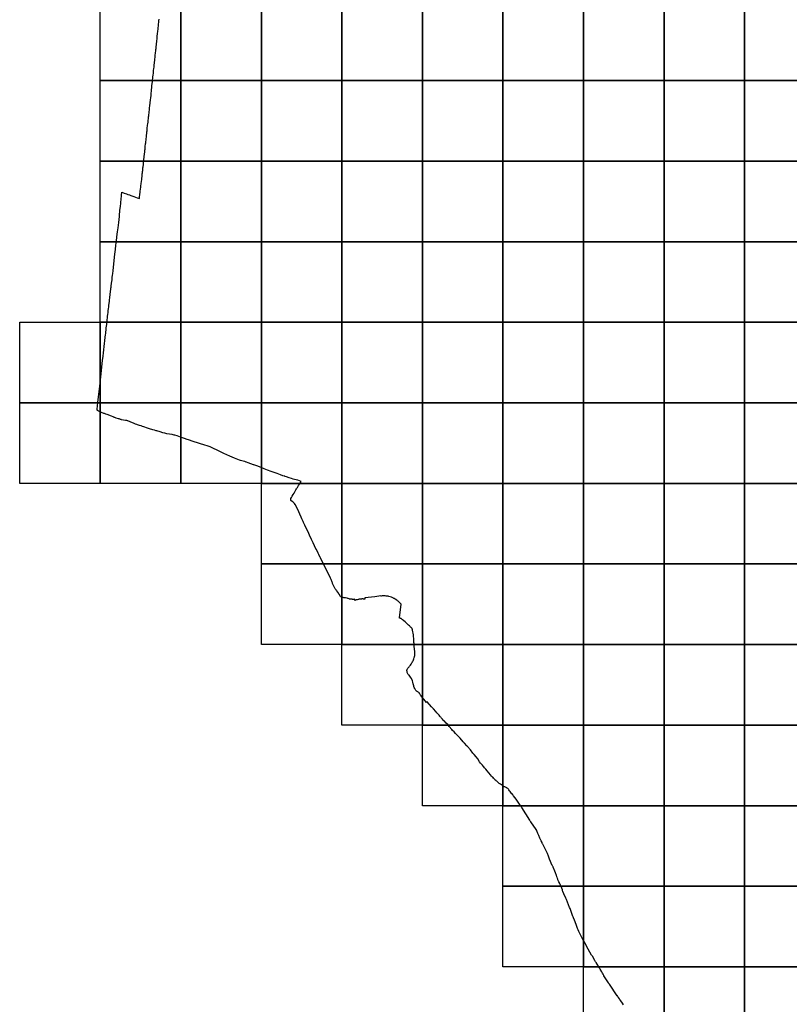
# Model space of a CAD drawing. Header units: inches. Extents: x 116505 to 164884, y 438464 to 468697.
# Tile 3 of 20: x 127935 to 132712, y 449478 to 455588. Entities that reach past the tile are written whole.
import ezdxf

# ---------------------------------------------------------------- set-up
doc = ezdxf.new("R2010")
doc.units = ezdxf.units.IN
doc.header["$MEASUREMENT"] = 0
doc.layers.add('BLADINDELING_UTRECHT', color=10, linetype='Continuous')
doc.layers.add('GEMEENTEGRENS_UTRECHT', color=10, linetype='Continuous')

msp = doc.modelspace()

# ---------------------------------------------------------------- linework, layer by layer
at = {"layer": 'BLADINDELING_UTRECHT', "color": 233, "true_color": 0xd96ca1}
for points in [[(128434.772, 455209.995), (128434.772, 455709.995), (128934.772, 455709.995), (128934.772, 455209.995)], [(128934.772, 455209.995), (128934.772, 455709.995), (129434.772, 455709.995), (129434.772, 455209.995)], [(129434.772, 455209.995), (129434.772, 455709.995), (129934.772, 455709.995), (129934.772, 455209.995)], [(129934.772, 455209.995), (129934.772, 455709.995), (130434.772, 455709.995), (130434.772, 455209.995)], [(130434.772, 455209.995), (130434.772, 455709.995), (130934.772, 455709.995), (130934.772, 455209.995)], [(130934.772, 455209.995), (130934.772, 455709.995), (131434.772, 455709.995), (131434.772, 455209.995)], [(131434.772, 455209.995), (131434.772, 455709.995), (131934.772, 455709.995), (131934.772, 455209.995)], [(131934.772, 455209.995), (131934.772, 455709.995), (132434.772, 455709.995), (132434.772, 455209.995)], [(132434.772, 455209.995), (132434.772, 455709.995), (132934.772, 455709.995), (132934.772, 455209.995)], [(128434.772, 454709.995), (128434.772, 455209.995), (128934.772, 455209.995), (128934.772, 454709.995)], [(128934.772, 454709.995), (128934.772, 455209.995), (129434.772, 455209.995), (129434.772, 454709.995)], [(129434.772, 454709.995), (129434.772, 455209.995), (129934.772, 455209.995), (129934.772, 454709.995)], [(129934.772, 454709.995), (129934.772, 455209.995), (130434.772, 455209.995), (130434.772, 454709.995)], [(130434.772, 454709.995), (130434.772, 455209.995), (130934.772, 455209.995), (130934.772, 454709.995)], [(130934.772, 454709.995), (130934.772, 455209.995), (131434.772, 455209.995), (131434.772, 454709.995)], [(131434.772, 454709.995), (131434.772, 455209.995), (131934.772, 455209.995), (131934.772, 454709.995)], [(131934.772, 454709.995), (131934.772, 455209.995), (132434.772, 455209.995), (132434.772, 454709.995)], [(132434.772, 454709.995), (132434.772, 455209.995), (132934.772, 455209.995), (132934.772, 454709.995)], [(128434.772, 454209.995), (128434.772, 454709.995), (128934.772, 454709.995), (128934.772, 454209.995)], [(128934.772, 454209.995), (128934.772, 454709.995), (129434.772, 454709.995), (129434.772, 454209.995)], [(129434.772, 454209.995), (129434.772, 454709.995), (129934.772, 454709.995), (129934.772, 454209.995)], [(129934.772, 454209.995), (129934.772, 454709.995), (130434.772, 454709.995), (130434.772, 454209.995)], [(130434.772, 454209.995), (130434.772, 454709.995), (130934.772, 454709.995), (130934.772, 454209.995)], [(130934.772, 454209.995), (130934.772, 454709.995), (131434.772, 454709.995), (131434.772, 454209.995)], [(131434.772, 454209.995), (131434.772, 454709.995), (131934.772, 454709.995), (131934.772, 454209.995)], [(131934.772, 454209.995), (131934.772, 454709.995), (132434.772, 454709.995), (132434.772, 454209.995)], [(132434.772, 454209.995), (132434.772, 454709.995), (132934.772, 454709.995), (132934.772, 454209.995)], [(128434.772, 453709.995), (128434.772, 454209.995), (128934.772, 454209.995), (128934.772, 453709.995)], [(128934.772, 453709.995), (128934.772, 454209.995), (129434.772, 454209.995), (129434.772, 453709.995)], [(129434.772, 453709.995), (129434.772, 454209.995), (129934.772, 454209.995), (129934.772, 453709.995)], [(129934.772, 453709.995), (129934.772, 454209.995), (130434.772, 454209.995), (130434.772, 453709.995)], [(130434.772, 453709.995), (130434.772, 454209.995), (130934.772, 454209.995), (130934.772, 453709.995)], [(130934.772, 453709.995), (130934.772, 454209.995), (131434.772, 454209.995), (131434.772, 453709.995)], [(131434.772, 453709.995), (131434.772, 454209.995), (131934.772, 454209.995), (131934.772, 453709.995)], [(131934.772, 453709.995), (131934.772, 454209.995), (132434.772, 454209.995), (132434.772, 453709.995)], [(132434.772, 453709.995), (132434.772, 454209.995), (132934.772, 454209.995), (132934.772, 453709.995)], [(127934.772, 453209.995), (127934.772, 453709.995), (128434.772, 453709.995), (128434.772, 453209.995)], [(128434.772, 453209.995), (128434.772, 453709.995), (128934.772, 453709.995), (128934.772, 453209.995)], [(128934.772, 453209.995), (128934.772, 453709.995), (129434.772, 453709.995), (129434.772, 453209.995)], [(129434.772, 453209.995), (129434.772, 453709.995), (129934.772, 453709.995), (129934.772, 453209.995)], [(129934.772, 453209.995), (129934.772, 453709.995), (130434.772, 453709.995), (130434.772, 453209.995)], [(130434.772, 453209.995), (130434.772, 453709.995), (130934.772, 453709.995), (130934.772, 453209.995)], [(130934.772, 453209.995), (130934.772, 453709.995), (131434.772, 453709.995), (131434.772, 453209.995)], [(131434.772, 453209.995), (131434.772, 453709.995), (131934.772, 453709.995), (131934.772, 453209.995)], [(131934.772, 453209.995), (131934.772, 453709.995), (132434.772, 453709.995), (132434.772, 453209.995)], [(132434.772, 453209.995), (132434.772, 453709.995), (132934.772, 453709.995), (132934.772, 453209.995)], [(127934.772, 452709.995), (127934.772, 453209.995), (128434.772, 453209.995), (128434.772, 452709.995)], [(128434.772, 452709.995), (128434.772, 453209.995), (128934.772, 453209.995), (128934.772, 452709.995)], [(128934.772, 452709.995), (128934.772, 453209.995), (129434.772, 453209.995), (129434.772, 452709.995)], [(129434.772, 452709.995), (129434.772, 453209.995), (129934.772, 453209.995), (129934.772, 452709.995)], [(129934.772, 452709.995), (129934.772, 453209.995), (130434.772, 453209.995), (130434.772, 452709.995)], [(130434.772, 452709.995), (130434.772, 453209.995), (130934.772, 453209.995), (130934.772, 452709.995)], [(130934.772, 452709.995), (130934.772, 453209.995), (131434.772, 453209.995), (131434.772, 452709.995)], [(131434.772, 452709.995), (131434.772, 453209.995), (131934.772, 453209.995), (131934.772, 452709.995)], [(131934.772, 452709.995), (131934.772, 453209.995), (132434.772, 453209.995), (132434.772, 452709.995)], [(132434.772, 452709.995), (132434.772, 453209.995), (132934.772, 453209.995), (132934.772, 452709.995)], [(129434.772, 452209.995), (129434.772, 452709.995), (129934.772, 452709.995), (129934.772, 452209.995)], [(129934.772, 452209.995), (129934.772, 452709.995), (130434.772, 452709.995), (130434.772, 452209.995)], [(130434.772, 452209.995), (130434.772, 452709.995), (130934.772, 452709.995), (130934.772, 452209.995)], [(130934.772, 452209.995), (130934.772, 452709.995), (131434.772, 452709.995), (131434.772, 452209.995)], [(131434.772, 452209.995), (131434.772, 452709.995), (131934.772, 452709.995), (131934.772, 452209.995)], [(131934.772, 452209.995), (131934.772, 452709.995), (132434.772, 452709.995), (132434.772, 452209.995)], [(132434.772, 452209.995), (132434.772, 452709.995), (132934.772, 452709.995), (132934.772, 452209.995)], [(129434.772, 451709.995), (129434.772, 452209.995), (129934.772, 452209.995), (129934.772, 451709.995)], [(129934.772, 451709.995), (129934.772, 452209.995), (130434.772, 452209.995), (130434.772, 451709.995)], [(130434.772, 451709.995), (130434.772, 452209.995), (130934.772, 452209.995), (130934.772, 451709.995)], [(130934.772, 451709.995), (130934.772, 452209.995), (131434.772, 452209.995), (131434.772, 451709.995)], [(131434.772, 451709.995), (131434.772, 452209.995), (131934.772, 452209.995), (131934.772, 451709.995)], [(131934.772, 451709.995), (131934.772, 452209.995), (132434.772, 452209.995), (132434.772, 451709.995)], [(132434.772, 451709.995), (132434.772, 452209.995), (132934.772, 452209.995), (132934.772, 451709.995)], [(129934.772, 451209.995), (129934.772, 451709.995), (130434.772, 451709.995), (130434.772, 451209.995)], [(130434.772, 451209.995), (130434.772, 451709.995), (130934.772, 451709.995), (130934.772, 451209.995)], [(130934.772, 451209.995), (130934.772, 451709.995), (131434.772, 451709.995), (131434.772, 451209.995)], [(131434.772, 451209.995), (131434.772, 451709.995), (131934.772, 451709.995), (131934.772, 451209.995)], [(131934.772, 451209.995), (131934.772, 451709.995), (132434.772, 451709.995), (132434.772, 451209.995)], [(132434.772, 451209.995), (132434.772, 451709.995), (132934.772, 451709.995), (132934.772, 451209.995)], [(130434.772, 450709.995), (130434.772, 451209.995), (130934.772, 451209.995), (130934.772, 450709.995)], [(130934.772, 450709.995), (130934.772, 451209.995), (131434.772, 451209.995), (131434.772, 450709.995)], [(131434.772, 450709.995), (131434.772, 451209.995), (131934.772, 451209.995), (131934.772, 450709.995)], [(131934.772, 450709.995), (131934.772, 451209.995), (132434.772, 451209.995), (132434.772, 450709.995)], [(132434.772, 450709.995), (132434.772, 451209.995), (132934.772, 451209.995), (132934.772, 450709.995)], [(130934.772, 450209.995), (130934.772, 450709.995), (131434.772, 450709.995), (131434.772, 450209.995)], [(131434.772, 450209.995), (131434.772, 450709.995), (131934.772, 450709.995), (131934.772, 450209.995)], [(131934.772, 450209.995), (131934.772, 450709.995), (132434.772, 450709.995), (132434.772, 450209.995)], [(132434.772, 450209.995), (132434.772, 450709.995), (132934.772, 450709.995), (132934.772, 450209.995)], [(130934.772, 449709.995), (130934.772, 450209.995), (131434.772, 450209.995), (131434.772, 449709.995)], [(131434.772, 449709.995), (131434.772, 450209.995), (131934.772, 450209.995), (131934.772, 449709.995)], [(131934.772, 449709.995), (131934.772, 450209.995), (132434.772, 450209.995), (132434.772, 449709.995)], [(132434.772, 449709.995), (132434.772, 450209.995), (132934.772, 450209.995), (132934.772, 449709.995)], [(131434.772, 449209.995), (131434.772, 449709.995), (131934.772, 449709.995), (131934.772, 449209.995)], [(131934.772, 449209.995), (131934.772, 449709.995), (132434.772, 449709.995), (132434.772, 449209.995)], [(132434.772, 449209.995), (132434.772, 449709.995), (132934.772, 449709.995), (132934.772, 449209.995)]]:
    msp.add_lwpolyline(points, close=True, dxfattribs=at)
at = {"layer": 'GEMEENTEGRENS_UTRECHT', "color": 233, "true_color": 0xd96ca1}
msp.add_lwpolyline([(131683.168, 449474.911), (131676.129, 449485.492), (131666.453, 449499.201), (131661.096, 449506.822), (131657.975, 449511.551), (131652.435, 449519.512), (131648.626, 449524.373), (131644.88, 449529.092), (131644.51, 449529.53), (131643.82, 449530.49), (131595.06, 449602.83), (131594.732, 449603.417), (131590.579, 449610.309), (131585.74, 449617.94), (131565.51, 449648.65), (131561.78, 449654.2), (131560.58, 449655.96), (131556.22, 449663.769), (131552.77, 449669.94), (131552.37, 449670.5), (131551.93, 449671.25), (131551.691, 449671.752), (131549.806, 449675.02), (131547.403, 449679.186), (131537.45, 449696.09), (131533.41, 449703.16), (131514.78, 449733.82), (131514.652, 449734.077), (131512.685, 449737.32), (131510.05, 449741.96), (131505.28, 449750), (131490.078, 449775.671), (131488.014, 449778.665), (131484.9, 449783.18), (131464.09, 449819.91), (131442.33, 449858.03), (131442.1, 449858.3), (131441.87, 449858.9), (131441.696, 449859.386), (131440.625, 449861.509), (131437.807, 449867.094), (131437.02, 449868.59), (131435.51, 449871.19), (131420.92, 449900), (131406.55, 449929.94), (131401.41, 449940.43), (131398.06, 449948.33), (131393.509, 449960.986), (131392.543, 449962.807), (131392.07, 449963.821), (131390.089, 449968.069), (131389.018, 449970.506), (131388.75, 449970.92), (131388.47, 449972.12), (131378.53, 450000), (131373.08, 450013.7), (131369.647, 450020.83), (131369.33, 450021.63), (131362.03, 450041.93), (131351.345, 450071.228), (131351.073, 450071.677), (131347.99, 450078.8), (131328.725, 450127.191), (131328.266, 450128.015), (131325, 450135.36), (131324.55, 450136.65), (131313.47, 450163.49), (131306.994, 450177.387), (131306.736, 450178.037), (131305.184, 450182.383), (131303.328, 450187.63), (131295.334, 450209.528), (131291.663, 450216.889), (131288.751, 450222.799), (131286.447, 450227.475), (131284.654, 450231.114), (131281.309, 450237.903), (131276.238, 450250.851), (131275.284, 450253.265), (131273.703, 450257.266), (131273.41, 450257.96), (131270.759, 450266.139), (131270.62, 450266.41), (131269.444, 450269.396), (131266.184, 450277.671), (131259.839, 450293.775), (131255.81, 450304), (131245.85, 450329.58), (131245.42, 450330.7), (131244.342, 450332.469), (131241.496, 450337.179), (131240.43, 450339.34), (131224.17, 450378.05), (131214.23, 450403.1), (131212.398, 450407.611), (131210.447, 450412.413), (131210.24, 450412.7), (131188.06, 450459.32), (131182.01, 450470.64), (131181.797, 450471.133), (131181.155, 450472.279), (131180.247, 450474.338), (131178.553, 450478.182), (131177.447, 450480.816), (131171.85, 450491.14), (131168.05, 450500), (131164.45, 450508.37), (131156.34, 450525), (131150.65, 450537.52), (131144.92, 450553.45), (131144.62, 450554.69), (131144.4, 450555.63), (131140.85, 450562.5), (131106.87, 450610.32), (131106.25, 450611.15), (131104.41, 450614.251), (131101.77, 450618.7), (131101.28, 450619.45), (131052.11, 450698.29), (131050.255, 450701.4), (131047.63, 450705.8), (131047.13, 450706.42), (131046.25, 450707.66), (131015.57, 450750), (131000, 450771.5), (130997.26, 450775.16), (130994.895, 450778.318), (130991.476, 450782.883), (130988.489, 450786.494), (130984.504, 450791.958), (130979.554, 450798.193), (130975.89, 450803.014), (130971.583, 450808.157), (130968.112, 450812.142), (130966.377, 450813.814), (130963.998, 450815.999), (130961.684, 450817.928), (130959.113, 450819.856), (130958.406, 450820.435), (130956.799, 450821.335), (130954.163, 450822.749), (130950.499, 450824.613), (130946.771, 450826.091), (130942.849, 450827.763), (130939.635, 450829.691), (130936.867, 450831.486), (130933.732, 450833.519), (130931.214, 450834.512), (130924.722, 450839.012), (130918.872, 450843.062), (130911.866, 450848.333), (130902.802, 450855.854), (130895.602, 450861.832), (130893.288, 450863.889), (130889.881, 450866.782), (130884.932, 450871.474), (130882.167, 450874.303), (130878.632, 450878.095), (130877.153, 450880.024), (130876.639, 450880.731), (130871.368, 450886.066), (130870.404, 450886.838), (130864.169, 450893.973), (130856.712, 450902.587), (130847.262, 450913.45), (130836.013, 450926.307), (130827.785, 450936.013), (130821.164, 450943.341), (130819.364, 450945.463), (130815.988, 450950.174), (130813.504, 450953.64), (130807.729, 450960.697), (130802.137, 450967.383), (130795.773, 450974.904), (130789.923, 450982.682), (130778.1, 451000), (130767.55, 451013.31), (130755.11, 451027.91), (130751.758, 451031.567), (130748.56, 451035.38), (130732.1, 451055.69), (130715.24, 451076.75), (130713.55, 451079.08), (130711.02, 451082.19), (130696.89, 451097.41), (130687.85, 451107.29), (130670.02, 451128.17), (130653.93, 451144.6), (130640.17, 451158.32), (130631.5, 451167.54), (130622.16, 451177.08), (130616.91, 451182.82), (130601.28, 451201.57), (130591.54, 451213.04), (130582.87, 451222.53), (130571.14, 451234.7), (130570.05, 451235.44), (130568.94, 451236.28), (130566.25, 451238.87), (130558.77, 451246.75), (130557.12, 451248.67), (130554.95, 451251.11), (130552.91, 451253.46), (130550.75, 451256.02), (130548.19, 451259.18), (130545.56, 451262.49), (130542.49, 451266.33), (130538.96, 451270.88), (130534.44, 451276.62), (130529.3, 451282.85), (130525, 451287.32), (130518.83, 451294.03), (130503.15, 451310.3), (130497.476, 451316.488), (130492.395, 451321.754), (130491.77, 451322.56), (130464.018, 451353.805), (130463.96, 451353.87), (130462.043, 451356.183), (130461.597, 451353.415), (130461.039, 451349.959), (130451.335, 451360.997), (130451.188, 451361.164), (130443.015, 451370.417), (130430.757, 451384.979), (130424.007, 451393.215), (130422.824, 451394.944), (130420.36, 451400.059), (130418.515, 451403.706), (130417.63, 451405.494), (130415.321, 451408.477), (130413.96, 451410.386), (130411.411, 451412.657), (130409.002, 451414.498), (130406.204, 451416.399), (130402.155, 451418.895), (130400.131, 451420.262), (130398.225, 451421.629), (130396.499, 451423.018), (130394.119, 451425.2), (130391.668, 451428.678), (130387.649, 451436.389), (130384.124, 451444.03), (130381.99, 451450.07), (130380.52, 451454.477), (130377.354, 451466.387), (130374.185, 451477.643), (130372.074, 451485.682), (130369.729, 451494.495), (130367.546, 451499.322), (130361.276, 451508.524), (130351.41, 451519.062), (130348.436, 451521.951), (130346.773, 451524.393), (130344.993, 451527.729), (130340.961, 451536.9), (130340.014, 451540.353), (130339.304, 451543.449), (130338.953, 451546.961), (130338.836, 451548.271), (130338.959, 451550.77), (130339.199, 451552.317), (130339.559, 451554.221), (130340.217, 451556.481), (130341.769, 451559.455), (130344.274, 451563.14), (130346.6, 451566.113), (130348.627, 451568.49), (130352.323, 451572.353), (130354.947, 451575.979), (130360.379, 451582.517), (130365.088, 451589.02), (130369.559, 451596.072), (130370.871, 451598.212), (130374.094, 451604.158), (130375.109, 451606.24), (130376.483, 451609.511), (130378.753, 451615.042), (130380.666, 451620.395), (130384.133, 451630.031), (130385.149, 451633.243), (130386.047, 451636.158), (130386.407, 451638.597), (130386.647, 451639.906), (130387.128, 451643.06), (130387.854, 451650.617), (130388.099, 451654.782), (130388.163, 451657.579), (130388.228, 451661.21), (130387.994, 451663.65), (130387.467, 451669.364), (130386.054, 451679.424), (130385.405, 451682.936), (130384.699, 451688.175), (130384.288, 451692.282), (130383.585, 451699.484), (130383.177, 451704.781), (130382.589, 451709.484), (130382.532, 451711.15), (130382.42, 451715.614), (130382.074, 451722.815), (130381.904, 451728.291), (130381.91, 451731.981), (130381.742, 451739.063), (130381.455, 451745.61), (130380.927, 451750.372), (130380.283, 451757.752), (130379.577, 451762.574), (130378.516, 451769.36), (130376.57, 451781.266), (130375.036, 451789.898), (130373.266, 451799.482), (130372.676, 451802.578), (130371.847, 451805.554), (130370.603, 451809.127), (130369.897, 451810.925), (130369.81, 451810.99), (130366.33, 451814.48), (130365.743, 451814.919), (130363.627, 451816.504), (130361.31, 451818.24), (130358.08, 451821.58), (130354.56, 451825.47), (130348.62, 451830.45), (130337.31, 451840.86), (130327.3, 451850.25), (130319.65, 451857.1), (130318.58, 451858.47), (130315.95, 451859.37), (130312.34, 451862.45), (130310.376, 451864.29), (130309.459, 451865.149), (130306.391, 451868.026), (130302.407, 451871.759), (130298.46, 451872.466), (130295.605, 451873.066), (130293.048, 451874.26), (130291.677, 451875.219), (130302.972, 451960.089), (130298.826, 451964.939), (130297.337, 451966.429), (130294.839, 451968.93), (130292.904, 451970.986), (130287.473, 451976.028), (130283.373, 451979.601), (130280.482, 451981.941), (130276.03, 451985.151), (130266.168, 451991.915), (130259.923, 451995.576), (130257.759, 451996.781), (130254.401, 451998.652), (130251.725, 452000), (130247.671, 452001.775), (130242.991, 452003.436), (130233.509, 452006.522), (130225.031, 452008.941), (130223.191, 452009.32), (130220.52, 452009.827), (130216.304, 452010.472), (130211.494, 452011.183), (130209.233, 452011.209), (130203.41, 452011.754), (130198.533, 452011.87), (130193.122, 452012.053), (130191.753, 452011.95), (130184.192, 452011.503), (130179.072, 452011.147), (130176.525, 452010.911), (130176.524, 452011.685), (130152.385, 452008.67), (130138.439, 452006.884), (130077.385, 451998.943), (130076.237, 451991.894), (130075.99, 451991.91), (130074.16, 451992.29), (130072.39, 451992.56), (130069.96, 451992.65), (130065.99, 451992.74), (130062.19, 451992.76), (130059.59, 451992.78), (130056.89, 451992.65), (130054.81, 451992.48), (130052.59, 451992.44), (130050.24, 451992.42), (130048.16, 451992.16), (130045.59, 451991.91), (130043.26, 451991.45), (130041.04, 451991.05), (130038.77, 451990.54), (130036.22, 451989.94), (130028.77, 451988.53), (130026.17, 451988), (130024.47, 451987.52), (130022.8, 451987.12), (130021.4, 451986.64), (130019.45, 451985.99), (130017.33, 451985.38), (130016.23, 451984.85), (130015.33, 451984.43), (130013.398, 451991.209), (130010.345, 451990.696), (130010.001, 451990.639), (130007.32, 451990.243), (130001.131, 451990.468), (129999.266, 451990.722), (129997.482, 451990.774), (129984.395, 451992.444), (129982.313, 451992.673), (129978.98, 451993.611), (129973.146, 451995.608), (129971.419, 451996.136), (129967.608, 451997.725), (129957.137, 451999.287), (129953.368, 451999.819), (129949.318, 452000.358), (129945.924, 452000.836), (129938.183, 452003.342), (129930.512, 452005.885), (129928.154, 452006.78), (129925.349, 452007.845), (129918.077, 452023.519), (129916.409, 452022.416), (129911.328, 452032.363), (129900.734, 452046.071), (129898.435, 452049.047), (129892.862, 452056.647), (129877.326, 452089.233), (129876.125, 452091.752), (129877.149, 452093.47), (129874.916, 452098.095), (129868.077, 452114.688), (129864.209, 452122.087), (129801.221, 452247.461), (129800, 452250.112), (129791.383, 452268.819), (129786.948, 452277.381), (129776.283, 452300), (129775.874, 452300.868), (129765.301, 452322.684), (129756.862, 452340.933), (129756.536, 452341.539), (129752.838, 452348.674), (129746.332, 452362.934), (129734.152, 452389.545), (129725.164, 452408.674), (129713.744, 452432.952), (129704.925, 452451.447), (129697.475, 452467.712), (129694.659, 452473.953), (129686.421, 452491.201), (129682.281, 452500), (129658.629, 452552.065), (129645.226, 452579.097), (129641.348, 452585.963), (129633.251, 452593.762), (129626.718, 452597.867), (129626.499, 452597.203), (129625.278, 452597.967), (129617.275, 452602.978), (129617.838, 452616.674), (129621.039, 452622.466), (129625.628, 452630.018), (129631.877, 452640.466), (129637.779, 452650.49), (129642.133, 452657.917), (129649.243, 452669.756), (129653.377, 452676.404), (129655.494, 452680.145), (129658.704, 452685.521), (129666, 452697.066), (129670.824, 452704.802), (129675.244, 452711.932), (129682.07, 452722.376), (129660.665, 452729.289), (129641.118, 452734.067), (129632.913, 452736.006), (129622.106, 452740.137), (129606.644, 452745.653), (129591.577, 452751.098), (129583.374, 452753.58), (129579.701, 452754.454), (129575.542, 452755.444), (129568.755, 452757.682), (129554.045, 452763.094), (129533.061, 452770.637), (129526.511, 452773.152), (129514.413, 452777.798), (129495.853, 452784.368), (129474.065, 452792.954), (129451.78, 452801.432), (129412.231, 452816.934), (129387.553, 452825.514), (129386.612, 452825.857), (129369.628, 452832.063), (129352.785, 452837.807), (129341.904, 452841.991), (129340.497, 452842.542), (129332.447, 452845.696), (129322.7, 452848.267), (129313.049, 452850.066), (129304.826, 452851.517), (129298.698, 452853.613), (129288.2, 452858.663), (129279.356, 452862.679), (129268.95, 452867.405), (129240.111, 452879.356), (129220.856, 452887.24), (129217.343, 452888.701), (129206.9, 452893.044), (129193.567, 452900.149), (129176.429, 452908.223), (129156.403, 452918.016), (129141.076, 452925.414), (129125.037, 452932.898), (129125.233, 452933.561), (129117.667, 452936.939), (129097.656, 452942.555), (129084.314, 452947.053), (129051.316, 452958.12), (129037.915, 452962.38), (129017.47, 452968.993), (129005.156, 452972.901), (129000.175, 452974.513), (128994.214, 452976.381), (128988.214, 452978.389), (128982.154, 452980.338), (128973.719, 452983.256), (128967.481, 452985.266), (128964.824, 452986.223), (128933.829, 452997.042), (128911.919, 453004.399), (128898.56, 453008.989), (128894.224, 453010.261), (128881.093, 453012.887), (128864.989, 453015.706), (128847.814, 453018.532), (128834.861, 453021.157), (128822.685, 453024.492), (128806.117, 453029.574), (128786.758, 453035.563), (128781.887, 453036.897), (128772.325, 453039.624), (128760.507, 453043.135), (128755.934, 453044.527), (128746.372, 453047.253), (128728.083, 453053.177), (128706.352, 453060.547), (128697.863, 453063.625), (128688.363, 453066.886), (128678.564, 453069.792), (128665.38, 453073.667), (128660.928, 453075.415), (128653.982, 453077.95), (128641.042, 453083.073), (128634.99, 453085.959), (128620.57, 453092.339), (128620.036, 453092.58), (128619.561, 453092.82), (128615.941, 453094.445), (128610.897, 453096.553), (128606.86, 453098.061), (128602.998, 453098.973), (128599.968, 453099.524), (128595.986, 453100.259), (128591.886, 453100.934), (128579.642, 453102.723), (128567.46, 453104.749), (128563.776, 453105.601), (128560.866, 453106.39), (128560.331, 453106.511), (128552.081, 453109.766), (128547.627, 453111.157), (128533.079, 453115.872), (128525.479, 453118.41), (128522.156, 453119.914), (128518.773, 453121.3), (128515.687, 453122.744), (128505.24, 453126.843), (128478.111, 453136.976), (128469.8, 453140.053), (128468.671, 453140.416), (128460.893, 453143.073), (128457.687, 453144.161), (128452.819, 453145.852), (128447.062, 453148.38), (128443.323, 453150.005), (128435.253, 453153.675), (128424.457, 453159.323), (128416.864, 453163.228), (128414.897, 453164.283), (128415.224, 453166.917), (128415.27, 453167.287), (128415.539, 453169.411), (128415.729, 453170.911), (128420.215, 453212.817), (128423.969, 453248.247), (128431.444, 453313.16), (128438.176, 453372.426), (128449.223, 453472.116), (128452.46, 453499.757), (128453.098, 453505.811), (128454.04, 453514.075), (128455.357, 453525.489), (128456.306, 453535.12), (128457.433, 453544.513), (128458.439, 453553.549), (128459.515, 453564.548), (128460.519, 453573.168), (128461.401, 453581.55), (128462.288, 453590.587), (128462.982, 453597.246), (128463.417, 453600.337), (128464.733, 453611.691), (128465.731, 453619.359), (128466.982, 453629.703), (128468.485, 453642.246), (128469.547, 453650.865), (128470.617, 453660.734), (128471.619, 453669.235), (128472.5, 453676.258), (128473.827, 453686.425), (128475.04, 453696.95), (128475.93, 453704.382), (128476.419, 453709.38), (128477.067, 453715.009), (128478.268, 453726.899), (128479.273, 453735.757), (128480.653, 453747.706), (128481.786, 453758.288), (128483.105, 453769.999), (128484.604, 453781.888), (128486.048, 453794.61), (128487.357, 453804.715), (128488.421, 453813.573), (128490.357, 453829.028), (128491.483, 453838.302), (128492.427, 453847.041), (128494.552, 453864.22), (128496.807, 453883.243), (128498.934, 453900.78), (128500.683, 453914.809), (128501.497, 453921.585), (128502.182, 453926.876), (128503.001, 453934.426), (128505.313, 453953.032), (128506.565, 453963.495), (128507.878, 453974.254), (128508.818, 453982.339), (128509.694, 453989.532), (128510.948, 454000.351), (128511.437, 454002.421), (128512.346, 454011.351), (128514.405, 454030.521), (128526.256, 454131.667), (128529.525, 454161.374), (128532.49, 454187.688), (128535.454, 454213.703), (128538.598, 454240.255), (128542.227, 454272.105), (128545.188, 454296.096), (128549.235, 454328.601), (128553.353, 454366.881), (128553.873, 454371.929), (128557.11, 454403.316), (128559.896, 454429.689), (128561.772, 454446.656), (128563.149, 454459.462), (128564.012, 454467.493), (128567.346, 454500), (128569.14, 454516.451), (128582.925, 454511.698), (128597.125, 454506.586), (128606.651, 454503.348), (128616.259, 454500), (128625.129, 454496.828), (128642.749, 454490.726), (128664.715, 454483.068), (128677.751, 454478.581), (128678.899, 454488.764), (128680.286, 454500), (128680.603, 454502.659), (128680.913, 454505.254), (128681.076, 454506.618), (128681.147, 454507.242), (128681.385, 454509.332), (128681.876, 454513.635), (128682.673, 454519.642), (128683.294, 454526.422), (128684.152, 454532.963), (128684.708, 454538.197), (128685.813, 454546.998), (128686.673, 454553.956), (128687.349, 454559.606), (128688.149, 454566.445), (128689.131, 454574.057), (128690.055, 454582.383), (128692.08, 454598.201), (128692.818, 454604.326), (128694.05, 454615.329), (128695.897, 454631.267), (128696.636, 454637.928), (128697.378, 454645.124), (128698.241, 454652.796), (128699.289, 454662.371), (128699.907, 454668.318), (128700.646, 454674.622), (128702.309, 454689.48), (128702.556, 454691.69), (128703.36, 454699.481), (128704.038, 454705.726), (128704.713, 454710.959), (128705.147, 454715.598), (128705.575, 454718.452), (128705.824, 454721.367), (128706.382, 454727.076), (128706.752, 454730.645), (128706.998, 454732.726), (128707.489, 454736.592), (128708.101, 454740.992), (128708.413, 454744.68), (128708.967, 454749.497), (128709.458, 454753.303), (128710.132, 454758.417), (128710.75, 454764.364), (128711.367, 454770.133), (128712.23, 454777.686), (128712.906, 454783.276), (128713.402, 454788.51), (128714.141, 454795.111), (128714.7, 454801.178), (128716.425, 454816.343), (128717.167, 454823.539), (128717.725, 454829.546), (128718.154, 454832.638), (128718.897, 454840.073), (128720.008, 454850.599), (128720.934, 454859.104), (128721.92, 454868.025), (128722.21, 454870.6), (128722.844, 454876.232), (128723.15, 454878.491), (128723.584, 454882.952), (128724.811, 454892.526), (128725.188, 454897.582), (128725.992, 454905.433), (128726.974, 454913.402), (128729.012, 454932.611), (128730.057, 454941.353), (128731.29, 454952.356), (128732.279, 454961.931), (128733.633, 454973.647), (128734.745, 454984.173), (128735.485, 454990.894), (128736.596, 454999.852), (128737.536, 455007.827), (128738.475, 455015.683), (128740.06, 455028.718), (128741.292, 455039.669), (128742.817, 455052.941), (128743.67, 455060.43), (128744.343, 455066.333), (128745.456, 455076.808), (128746.63, 455086.509), (128747.333, 455093.115), (128748.153, 455101.15), (128750.028, 455119.124), (128751.316, 455132.336), (128752.605, 455144.418), (128753.599, 455155.369), (128754.712, 455165.725), (128756.06, 455178.818), (128757.174, 455188.817), (128757.85, 455195.02), (128758.464, 455200.661), (128759.694, 455212.445), (128761.102, 455224.527), (128762.218, 455233.931), (128763.213, 455243.93), (128764.62, 455256.666), (128766.202, 455271.783), (128767.55, 455284.282), (128768.606, 455293.388), (128769.368, 455300.887), (128772.007, 455324.694), (128773.12, 455335.109), (128774.176, 455344.215), (128775.056, 455352.429), (128776.52, 455366.653), (128778.165, 455380.081), (128779.89, 455396.081), (128780.683, 455404.149), (128781.153, 455407.839), (128781.739, 455413.374), (128782.618, 455421.944), (128783.614, 455431.467), (128784.14, 455437.24), (128784.491, 455440.93), (128785.487, 455450.631), (128788.124, 455475.271), (128788.811, 455482.25), (128789.178, 455485.983), (128790.456, 455500), (128792.204, 455515.736), (128793.712, 455528.885), (128794.848, 455539.715), (128795.664, 455546.796), (128796.361, 455553.758), (128797.06, 455561.196), (128798.006, 455570.182), (128798.169, 455571.882), (128799.086, 455581.488), (128799.97, 455589.997)], dxfattribs=at)

doc.saveas('drawing.dxf')
